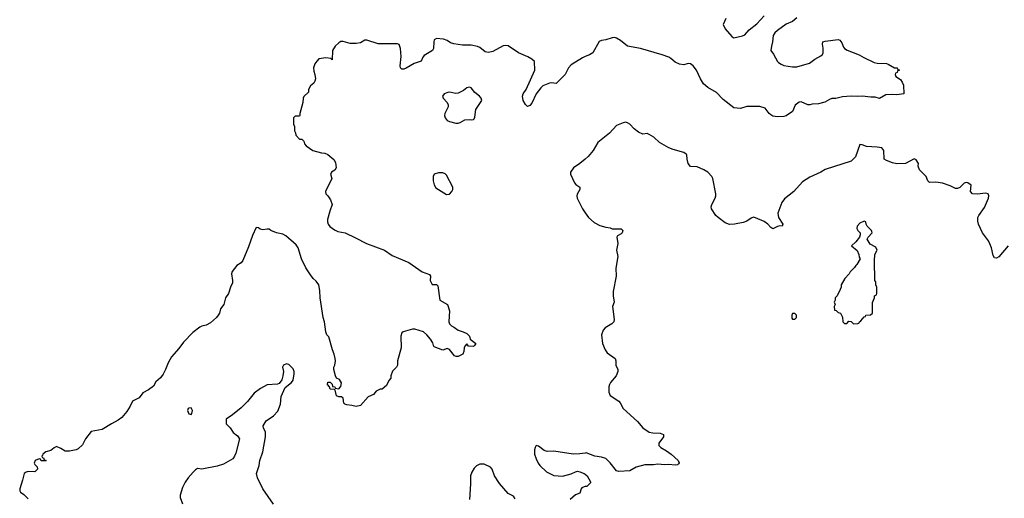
# Model space of a CAD drawing. Header units: inches. Extents: x 2608375 to 2737312, y 944064 to 1028306.
# Tile 17 of 69: x 2634791 to 2643861, y 1013522 to 1017935. Entities that reach past the tile are written whole.
import ezdxf

# ---------------------------------------------------------------- set-up
doc = ezdxf.new("R2010")
doc.units = ezdxf.units.IN
doc.header["$MEASUREMENT"] = 0
doc.layers.add('C6031', color=7, linetype='Continuous')
doc.layers.add('C6041', color=7, linetype='Continuous')

msp = doc.modelspace()

# ---------------------------------------------------------------- linework, layer by layer
at = {"layer": 'C6031', "color": 5}
for points, elevation in [([(2640000, 1017594.3), (2639975.6, 1017584.4), (2639870, 1017519), (2639846, 1017490), (2639816, 1017430), (2639733.7, 1017346.3), (2639690, 1017352), (2639670, 1017349.4), (2639610, 1017325.1), (2639590, 1017306.6), (2639548.4, 1017250), (2639510, 1017166), (2639490, 1017142.7), (2639470, 1017133.2), (2639450, 1017153.2), (2639430, 1017189.2), (2639424, 1017230), (2639428.7, 1017251.3), (2639457, 1017290), (2639537.6, 1017470), (2639532.3, 1017550), (2639509.4, 1017570), (2639471.8, 1017591.8), (2639386, 1017630), (2639290, 1017693.7), (2639270, 1017697.7), (2639245.8, 1017694.2), (2639150, 1017642), (2639110, 1017631.8), (2639079.3, 1017639.3), (2639030, 1017679.6), (2639008.6, 1017688.6), (2638950, 1017698.9), (2638870, 1017698.7), (2638790, 1017711.1), (2638761, 1017721), (2638730, 1017741.6), (2638695.8, 1017755.8), (2638630, 1017760.7), (2638610, 1017748.7), (2638604.9, 1017730), (2638603.8, 1017670), (2638593, 1017650), (2638516.7, 1017603.3), (2638505.5, 1017590), (2638488.2, 1017551.8), (2638426, 1017530), (2638350, 1017487.3), (2638330, 1017479.5), (2638310, 1017479.3), (2638299.3, 1017490), (2638294.5, 1017510), (2638304.4, 1017595.6), (2638298.7, 1017670), (2638286.3, 1017706.3), (2638270, 1017713.2), (2638093.1, 1017713.1), (2637990, 1017747), (2637970, 1017746.6), (2637930, 1017722.9), (2637890, 1017715.1), (2637836.6, 1017716.6), (2637770, 1017733.2), (2637750, 1017733.2), (2637730, 1017722), (2637698, 1017690), (2637671.3, 1017650), (2637670, 1017566), (2637658, 1017578), (2637610, 1017582), (2637547.5, 1017572.5), (2637527.1, 1017552.9), (2637510.9, 1017529.1), (2637498, 1017490), (2637499.6, 1017459.6), (2637511.3, 1017430), (2637516, 1017390), (2637511.1, 1017368.9), (2637502, 1017350), (2637470, 1017326), (2637452, 1017290), (2637450, 1017266), (2637410, 1017226), (2637402, 1017210), (2637398, 1017170), (2637372, 1017070), (2637372, 1017050), (2637370, 1017046), (2637330, 1017046), (2637314, 1017030), (2637312, 1016970), (2637322, 1016950), (2637322, 1016910), (2637331.6, 1016891.6), (2637334, 1016870), (2637370, 1016834), (2637390, 1016834), (2637410, 1016814), (2637416, 1016790), (2637430.6, 1016770.6), (2637492, 1016730), (2637570, 1016707.3), (2637603.5, 1016703.5), (2637630, 1016691.3), (2637684.9, 1016644.9), (2637699.5, 1016619.5), (2637706.7, 1016570), (2637692.6, 1016547.4), (2637664, 1016530), (2637659.3, 1016520.7), (2637655.5, 1016510), (2637666.4, 1016470), (2637606.8, 1016350), (2637611, 1016330), (2637630, 1016311), (2637653.6, 1016273.6), (2637670.4, 1016230), (2637647.3, 1016170), (2637626.2, 1016093.8), (2637625.5, 1016070), (2637633.4, 1016050), (2637648.8, 1016028.8), (2637690, 1015996.3), (2637723.1, 1015983.1), (2637788.1, 1015968.1), (2637884.1, 1015924.1), (2637984.7, 1015870), (2638151, 1015810), (2638221.7, 1015761.7), (2638374.8, 1015694.8), (2638498, 1015610), (2638566, 1015586), (2638576, 1015570), (2638571.3, 1015530), (2638590, 1015492), (2638630, 1015494), (2638642, 1015482), (2638662, 1015350), (2638732, 1015310), (2638750.6, 1015250.6), (2638744.7, 1015150), (2638751.3, 1015130), (2638770, 1015111.3), (2638797.3, 1015097.3), (2638830, 1015071), (2638876.8, 1015056.8), (2638910, 1015041), (2638935.3, 1015015.3), (2638942, 1014990), (2638994, 1014950), (2638982, 1014930), (2638970, 1014922), (2638925.2, 1014925.2), (2638910, 1014946), (2638890, 1014926), (2638884.7, 1014910), (2638883.6, 1014876.4), (2638872, 1014850), (2638831.6, 1014828.4), (2638811.6, 1014828.4), (2638796.4, 1014836.4), (2638750, 1014894), (2638730, 1014902), (2638690, 1014888), (2638610, 1014918), (2638602, 1014930), (2638596.5, 1014956.5), (2638575.3, 1014990), (2638542, 1015030), (2638510, 1015057.2), (2638430, 1015081.2), (2638410, 1015081.2), (2638323.5, 1015056.5), (2638311, 1015049), (2638303.5, 1015016.5), (2638306, 1014910), (2638271.3, 1014790), (2638271.3, 1014750), (2638262, 1014730), (2638225.2, 1014694.8), (2638211, 1014650), (2638210.7, 1014629.3), (2638191.1, 1014608.9), (2638170, 1014562), (2638130, 1014528.7), (2638112, 1014528), (2638074, 1014510), (2638050, 1014478), (2638002, 1014458), (2637930, 1014379), (2637890, 1014369.2), (2637850, 1014379), (2637803.1, 1014383.1), (2637786, 1014390), (2637778, 1014398), (2637770, 1014446), (2637756.4, 1014456.4), (2637730, 1014458), (2637710, 1014466), (2637698, 1014518), (2637690, 1014526), (2637650, 1014528), (2637646, 1014550), (2637628, 1014570), (2637630, 1014594), (2637650, 1014594), (2637670, 1014574), (2637674, 1014554), (2637694, 1014550), (2637698, 1014538), (2637730, 1014532), (2637750, 1014554), (2637754.6, 1014585.4), (2637736.5, 1014616.5), (2637709.1, 1014629.1), (2637699, 1014650), (2637684, 1014710), (2637684, 1014730), (2637693.2, 1014750), (2637699, 1014790), (2637697.2, 1014810), (2637689.2, 1014850), (2637673.2, 1014890), (2637639, 1015010), (2637621.2, 1015030), (2637610, 1015058), (2637598.9, 1015150), (2637586.6, 1015190), (2637558.7, 1015370), (2637556.6, 1015436.6), (2637545.7, 1015490), (2637523, 1015523), (2637494, 1015550), (2637470, 1015580.9), (2637425.9, 1015645.9), (2637387.6, 1015730), (2637357.4, 1015830), (2637339.3, 1015859.3), (2637241.3, 1015941.3), (2637216.5, 1015956.5), (2637158, 1015970), (2637106, 1015990), (2637090, 1016002), (2637070, 1016003.6), (2637030, 1015997.7), (2637004.8, 1016004.7), (2636990, 1016016), (2636970, 1016019), (2636935.9, 1015944.1), (2636898.8, 1015841.2), (2636845.5, 1015714.5), (2636830, 1015692.7), (2636790, 1015669.2), (2636747.5, 1015612.5), (2636743.7, 1015590), (2636753, 1015530), (2636750.5, 1015510), (2636733, 1015470), (2636714.9, 1015410), (2636688, 1015370), (2636670.4, 1015310), (2636640.5, 1015270), (2636630.3, 1015230), (2636619.3, 1015210), (2636604.9, 1015190), (2636550, 1015141.2), (2636510, 1015119), (2636470, 1015109), (2636450, 1015099), (2636384.7, 1015050), (2636299.9, 1014960.1), (2636258.3, 1014901.7), (2636190, 1014826), (2636158, 1014770), (2636135.5, 1014710), (2636113.5, 1014666.5), (2636088.5, 1014631.5), (2636044.7, 1014595.3), (2636022.8, 1014557.2), (2635978.3, 1014521.7), (2635926.4, 1014493.6), (2635890.5, 1014449.5), (2635830, 1014416), (2635807.7, 1014370), (2635777.3, 1014322.7), (2635732.1, 1014267.9), (2635699, 1014241), (2635636, 1014210), (2635550, 1014157.2), (2635450, 1014138), (2635396, 1014070), (2635370, 1014014), (2635330, 1013979.3), (2635310, 1013969.4), (2635250, 1013955.3), (2635210, 1013955.3), (2635170, 1013982), (2635130, 1013998), (2635110, 1013988), (2635078, 1013962), (2635032, 1013950), (2635004.7, 1013930), (2635002, 1013918), (2634994, 1013910), (2634998, 1013898), (2635010, 1013894), (2635018, 1013878), (2635034, 1013870), (2635030, 1013866), (2634990, 1013866), (2634982, 1013882), (2634970, 1013886), (2634934, 1013870), (2634925.4, 1013845.4), (2634930, 1013834), (2634952.7, 1013812.7), (2634954, 1013790), (2634930, 1013766), (2634870, 1013768), (2634850, 1013762), (2634832, 1013750), (2634818, 1013690), (2634791.3, 1013610), (2634792, 1013590), (2634799.6, 1013579.6), (2634830, 1013558), (2634870, 1013518)], 40), ([(2640000, 1016649.3), (2639950, 1016609.2), (2639891.3, 1016570), (2639866, 1016530), (2639866, 1016510), (2639901, 1016430), (2639914.4, 1016414.4), (2639951.3, 1016390), (2639950.8, 1016370), (2639927.3, 1016327.3), (2639924, 1016310), (2639926.8, 1016290), (2639974.8, 1016190), (2640000, 1016153.9)], 60), ([(2637130, 1013468), (2637029.5, 1013609.5), (2636981.2, 1013710), (2636974, 1013750), (2636995.9, 1013824.1), (2637003.6, 1013870), (2637030, 1013951), (2637055.3, 1014090), (2637054.2, 1014134.2), (2637036, 1014170), (2637032.7, 1014190), (2637062.9, 1014237.1), (2637130, 1014282.8), (2637170, 1014326), (2637194.5, 1014390), (2637199.4, 1014460.6), (2637235.5, 1014544.5), (2637296, 1014590), (2637311.6, 1014610), (2637318.7, 1014670), (2637318, 1014690), (2637310, 1014714.5), (2637270, 1014757), (2637250, 1014762), (2637220.7, 1014750), (2637210.6, 1014730), (2637220.7, 1014690), (2637216, 1014650), (2637206.4, 1014613.6), (2637181, 1014579), (2637166.8, 1014573.2), (2637070, 1014567), (2637010, 1014535.1), (2636950.7, 1014490), (2636890, 1014414), (2636830, 1014355.3), (2636752, 1014290), (2636694, 1014250), (2636694, 1014210), (2636730, 1014172), (2636758, 1014130), (2636798, 1014098), (2636816, 1014070), (2636782, 1013938), (2636771.3, 1013910), (2636754.4, 1013885.6), (2636670, 1013835.3), (2636610, 1013817.2), (2636470, 1013789.2), (2636430, 1013795.3), (2636410, 1013784), (2636390, 1013764), (2636342, 1013710), (2636314.8, 1013670), (2636290, 1013622), (2636268.2, 1013550), (2636268, 1013530), (2636290.7, 1013470)], 60), ([(2640000, 1013938.3), (2639950, 1013931.6), (2639890, 1013929.6), (2639710, 1013955.8), (2639650, 1013953.3), (2639622.2, 1013962.2), (2639570, 1014003.7), (2639550, 1014009.2), (2639538, 1013990), (2639532.1, 1013967.9), (2639534.6, 1013930), (2639547.1, 1013887.1), (2639566.1, 1013846.1), (2639583, 1013823), (2639645.1, 1013765.1), (2639710, 1013732), (2639790, 1013725.5), (2639870, 1013746.8), (2639910, 1013767.3), (2639930, 1013770.7), (2639950, 1013766.8), (2639992, 1013750), (2640000, 1013743.8)], 60), ([(2639356.4, 1013516.4), (2639340.4, 1013540.4), (2639290, 1013565.2), (2639210, 1013657.2), (2639163.7, 1013730), (2639142, 1013790), (2639128.2, 1013808.2), (2639070, 1013836.3), (2639030, 1013837.6), (2638999.5, 1013820.5), (2638978.9, 1013801.1), (2638956.2, 1013763.8), (2638943.8, 1013730), (2638944.5, 1013655.5), (2638936, 1013510)], 60), ([(2640000, 1013629.2), (2639990, 1013628.7), (2639970, 1013618), (2639962, 1013610), (2639950, 1013568), (2639910, 1013555.3), (2639862, 1013510)], 60)]:
    msp.add_lwpolyline(points, dxfattribs=dict(at, elevation=elevation))
at = {"layer": 'C6031', "color": 5, "elevation": 60}
for points in [[(2638933.3, 1017313.3), (2638910, 1017306), (2638878.2, 1017281.8), (2638830, 1017258.7), (2638810, 1017255.1), (2638750, 1017267), (2638735.2, 1017264.8), (2638701, 1017250), (2638684.7, 1017230), (2638691.3, 1017210), (2638730, 1017171.3), (2638738.8, 1017150), (2638738.8, 1017130), (2638707.3, 1017070), (2638704.9, 1017050), (2638710.8, 1017030), (2638730, 1017006.8), (2638750, 1016994.8), (2638810, 1016980.7), (2638830, 1016980.7), (2638850, 1016986.8), (2638890, 1017010.6), (2638930, 1017015.5), (2638950, 1017010.7), (2638970, 1017014.8), (2638978, 1017022), (2638984.1, 1017035.9), (2638993.6, 1017106.4), (2639049.3, 1017190), (2639042.7, 1017210), (2639026.6, 1017230), (2638984, 1017264), (2638950, 1017307.3)], [(2638650, 1016523.7), (2638608.6, 1016511.4), (2638599.1, 1016490), (2638600.5, 1016450), (2638610, 1016411.3), (2638625.3, 1016385.3), (2638722.8, 1016322.8), (2638750, 1016327.3), (2638772.7, 1016350), (2638781.2, 1016370), (2638781.2, 1016390), (2638721.5, 1016501.5), (2638710, 1016514), (2638690, 1016522.7)], [(2636370, 1014355.6), (2636350, 1014354), (2636344, 1014350), (2636336.3, 1014330), (2636350, 1014301), (2636370, 1014296), (2636376.6, 1014303.4), (2636384.5, 1014330)]]:
    msp.add_lwpolyline(points, close=True, dxfattribs=at)
at = {"layer": 'C6041', "color": 5}
for points, elevation in [([(2641950, 1017953.2), (2641910, 1017918), (2641850, 1017892.7), (2641770, 1017836), (2641746.6, 1017813.4), (2641730.7, 1017790), (2641726.8, 1017730), (2641714.8, 1017690), (2641711, 1017650), (2641735.9, 1017615.9), (2641770.4, 1017550.4), (2641780.4, 1017540.4), (2641803.8, 1017523.8), (2641830, 1017513.4), (2641910, 1017499.1), (2641950, 1017498.8), (2642067, 1017533), (2642115.3, 1017570), (2642170, 1017600.7), (2642184.8, 1017615.2), (2642192.7, 1017630), (2642192.1, 1017672.1), (2642185.2, 1017710), (2642189.4, 1017730.6), (2642210, 1017737.3), (2642330, 1017750.7), (2642346.8, 1017746.8), (2642362.5, 1017722.5), (2642379.9, 1017679.9), (2642388.2, 1017668.2), (2642412.5, 1017652.5), (2642524.7, 1017610), (2642565.2, 1017585.2), (2642661.4, 1017541.4), (2642690, 1017534.8), (2642774, 1017530), (2642790, 1017526), (2642850, 1017492), (2642874, 1017490), (2642878, 1017478), (2642894, 1017470), (2642878, 1017462), (2642872.7, 1017447.3), (2642858, 1017442), (2642854, 1017430), (2642862, 1017410), (2642903.6, 1017383.6), (2642919.6, 1017359.6), (2642932, 1017330), (2642934, 1017250), (2642870, 1017241.2), (2642830, 1017245.2), (2642770, 1017241.2), (2642710, 1017209.3), (2642670, 1017219.3), (2642630, 1017219.5), (2642550, 1017229.6), (2642510, 1017226.3), (2642450, 1017229.7), (2642370, 1017223.6), (2642310, 1017209.6), (2642273.4, 1017206.6), (2642250, 1017199), (2642206.4, 1017173.6), (2642150, 1017159), (2642090, 1017155.3), (2642070.5, 1017149.5), (2642050, 1017149.4), (2641990, 1017176), (2641970, 1017175.1), (2641932.7, 1017147.3), (2641910, 1017089.3), (2641850, 1017049.3), (2641830, 1017042.7), (2641770, 1017038), (2641730, 1017046), (2641710, 1017057.2), (2641694, 1017070), (2641659.3, 1017119.3), (2641610, 1017135.3), (2641490, 1017134), (2641430, 1017115.3), (2641370, 1017121.2), (2641270, 1017199), (2641210, 1017264), (2641129.6, 1017309.6), (2641090, 1017344), (2641061.2, 1017390), (2641024, 1017470), (2640994, 1017510), (2640970, 1017529.2), (2640950, 1017529.4), (2640910, 1017519.6), (2640870, 1017523.5), (2640830, 1017543.5), (2640790, 1017576.9), (2640770, 1017587.8), (2640710.6, 1017609.4), (2640510, 1017669.6), (2640390, 1017691.8), (2640324, 1017744), (2640290, 1017763.7), (2640270, 1017769.5), (2640250, 1017767.3), (2640190, 1017747.8), (2640150, 1017743.7), (2640130, 1017733.2), (2640070.2, 1017629.7), (2640038.8, 1017610), (2640000, 1017594.3)], 40), ([(2641294.7, 1017945.3), (2641271, 1017890), (2641290.7, 1017850), (2641350, 1017781), (2641370, 1017766), (2641450, 1017786), (2641470, 1017796), (2641510, 1017842), (2641582.3, 1017897.8), (2641650, 1017970.4)], 40), ([(2643896.4, 1015850), (2643810, 1015749), (2643790, 1015735.3), (2643770, 1015738), (2643759.3, 1015759.3), (2643743, 1015830), (2643728.2, 1015868.2), (2643714.7, 1015894.7), (2643660.9, 1015970), (2643622.9, 1016050), (2643616.2, 1016076.2), (2643616.9, 1016110), (2643625.1, 1016130), (2643677.3, 1016202.7), (2643713.7, 1016290), (2643718, 1016310), (2643711.8, 1016330), (2643690, 1016336.4), (2643610, 1016325.4), (2643568.7, 1016330), (2643549, 1016350), (2643554, 1016410), (2643526, 1016430), (2643510, 1016432.7), (2643490, 1016429), (2643452.3, 1016387.7), (2643430, 1016377), (2643410, 1016377), (2643362.8, 1016402.8), (2643290, 1016427.4), (2643230, 1016436.3), (2643170, 1016434), (2643157.2, 1016450), (2643141.2, 1016490), (2643079, 1016550), (2643065.6, 1016585.6), (2643069, 1016610), (2643050, 1016642), (2643030, 1016653.2), (2642950, 1016609.2), (2642870, 1016605.2), (2642830, 1016614), (2642775.5, 1016635.5), (2642755.3, 1016650), (2642752.3, 1016730), (2642731.9, 1016751.9), (2642690, 1016759.5), (2642590, 1016764.4), (2642550, 1016780.9), (2642530, 1016784), (2642490.4, 1016670), (2642450.3, 1016629.7), (2642210, 1016552.7), (2642170, 1016529.3), (2642070, 1016484), (2642001.1, 1016438.9), (2641921, 1016350), (2641836.8, 1016283.2), (2641810.6, 1016249.4), (2641773.4, 1016150), (2641780.4, 1016110), (2641820.7, 1016050), (2641814, 1016030), (2641792.9, 1016032.9), (2641770, 1016027.6), (2641730, 1016007.3), (2641710, 1016018), (2641682.9, 1016050), (2641650, 1016073.3), (2641570, 1016109.3), (2641550, 1016112.7), (2641530, 1016106), (2641490, 1016076), (2641455.2, 1016064.8), (2641374, 1016050), (2641330, 1016047.8), (2641290, 1016061.6), (2641226, 1016110), (2641203.7, 1016130), (2641163.7, 1016190), (2641160.9, 1016210), (2641165.1, 1016230), (2641196.2, 1016290), (2641203.6, 1016310), (2641204.7, 1016330), (2641176.9, 1016470), (2641168, 1016490), (2641130, 1016529.6), (2641091.9, 1016551.9), (2641030, 1016577.6), (2640970, 1016582), (2640949, 1016610), (2640939, 1016650), (2640935.3, 1016690), (2640930, 1016695.3), (2640909.1, 1016709.1), (2640810, 1016737.2), (2640770, 1016753.2), (2640683.3, 1016803.3), (2640631.9, 1016851.9), (2640590, 1016877.2), (2640570, 1016884), (2640530, 1016878), (2640490, 1016897.2), (2640450, 1016929.3), (2640411.5, 1016971.5), (2640390, 1016985.2), (2640370, 1016989.2), (2640350, 1016985.2), (2640290, 1016959), (2640224.7, 1016890), (2640118, 1016802), (2640074.8, 1016730), (2640028.1, 1016671.9), (2640000, 1016649.3)], 60), ([(2640000, 1016153.9), (2640030.4, 1016110.4), (2640083.8, 1016063.8), (2640135.9, 1016035.9), (2640190, 1016020.7), (2640230, 1016014.8), (2640250, 1016006), (2640330, 1016006), (2640346, 1015990), (2640341, 1015970), (2640330, 1015959), (2640298, 1015942), (2640291.3, 1015930), (2640300.7, 1015870), (2640287.3, 1015810), (2640300.7, 1015750), (2640283.5, 1015643.5), (2640286, 1015570), (2640258, 1015430), (2640258, 1015390), (2640266, 1015330), (2640251, 1015290), (2640266.8, 1015170), (2640262.8, 1015150), (2640246, 1015130), (2640184.9, 1015095.1), (2640167, 1015073), (2640150.4, 1015030), (2640159.3, 1014950), (2640183, 1014890), (2640202.6, 1014862.6), (2640276, 1014810), (2640282.8, 1014790), (2640282.8, 1014750), (2640301, 1014710), (2640301, 1014690), (2640285.5, 1014650), (2640234.4, 1014590), (2640222.6, 1014570), (2640217.4, 1014550), (2640219.2, 1014499.2), (2640230.7, 1014470), (2640310, 1014417.3), (2640323.1, 1014403.1), (2640350.6, 1014350), (2640480.5, 1014230), (2640532.2, 1014172.2), (2640590.4, 1014130.4), (2640624.1, 1014124.1), (2640690, 1014121.6), (2640721, 1014110), (2640722, 1014090), (2640677.3, 1014030), (2640678.8, 1014010), (2640696, 1013990), (2640750, 1013960.5), (2640793.4, 1013930), (2640856.3, 1013870), (2640866.8, 1013850), (2640860.7, 1013839.3), (2640851.3, 1013830), (2640830, 1013826), (2640770, 1013833.6), (2640730, 1013831.3), (2640670, 1013835.8), (2640630, 1013829.7), (2640548.2, 1013831.8), (2640470, 1013809), (2640410, 1013774), (2640310, 1013769), (2640290, 1013775.3), (2640230, 1013848.7), (2640190, 1013888.7), (2640150, 1013902), (2640090, 1013909.5), (2640010, 1013939.6), (2640000, 1013938.3)], 60), ([(2640000, 1013743.8), (2640018, 1013730), (2640050, 1013674), (2640050, 1013666), (2640014, 1013630), (2640000, 1013629.2)], 60)]:
    msp.add_lwpolyline(points, dxfattribs=dict(at, elevation=elevation))
at = {"layer": 'C6041', "color": 5, "elevation": 80}
for points in [[(2642570, 1016078), (2642530, 1016057.2), (2642504.7, 1016030), (2642502, 1016010), (2642512, 1015990), (2642532, 1015970), (2642532, 1015950), (2642526, 1015930), (2642493.7, 1015886.3), (2642452, 1015850), (2642505.4, 1015805.4), (2642522, 1015770), (2642524.7, 1015744.7), (2642531.6, 1015728.4), (2642503.6, 1015676.4), (2642491.6, 1015668.4), (2642482, 1015650), (2642442, 1015610), (2642432, 1015590), (2642391.1, 1015548.9), (2642358, 1015490), (2642358, 1015470), (2642350, 1015446), (2642322, 1015390), (2642302, 1015370), (2642302, 1015350), (2642294, 1015330), (2642302, 1015310), (2642294, 1015290), (2642298, 1015258), (2642312.7, 1015252.7), (2642330, 1015234), (2642352, 1015230), (2642371.6, 1015191.6), (2642374, 1015150), (2642390, 1015134), (2642410, 1015134), (2642430, 1015154), (2642450, 1015152), (2642470, 1015132), (2642510, 1015134), (2642522, 1015138), (2642526, 1015150), (2642540.4, 1015159.6), (2642570, 1015194), (2642582, 1015198), (2642586, 1015210), (2642627.3, 1015212.7), (2642646, 1015230), (2642647.3, 1015327.3), (2642666, 1015370), (2642666, 1015390), (2642682, 1015398), (2642686, 1015410), (2642686, 1015470), (2642678, 1015490), (2642676.4, 1015516.4), (2642668, 1015530), (2642666, 1015710), (2642668.7, 1015770), (2642688, 1015810), (2642676.5, 1015836.5), (2642625.6, 1015865.6), (2642598, 1015910), (2642608, 1015930), (2642642, 1015970), (2642640.4, 1015980.4), (2642638, 1015990), (2642598, 1016030), (2642588, 1016050), (2642586, 1016070)], [(2641930, 1015226), (2641910, 1015226), (2641902, 1015210), (2641903.6, 1015183.6), (2641910, 1015174), (2641930, 1015174), (2641946, 1015190), (2641946, 1015210)]]:
    msp.add_lwpolyline(points, close=True, dxfattribs=at)

doc.saveas('drawing.dxf')
